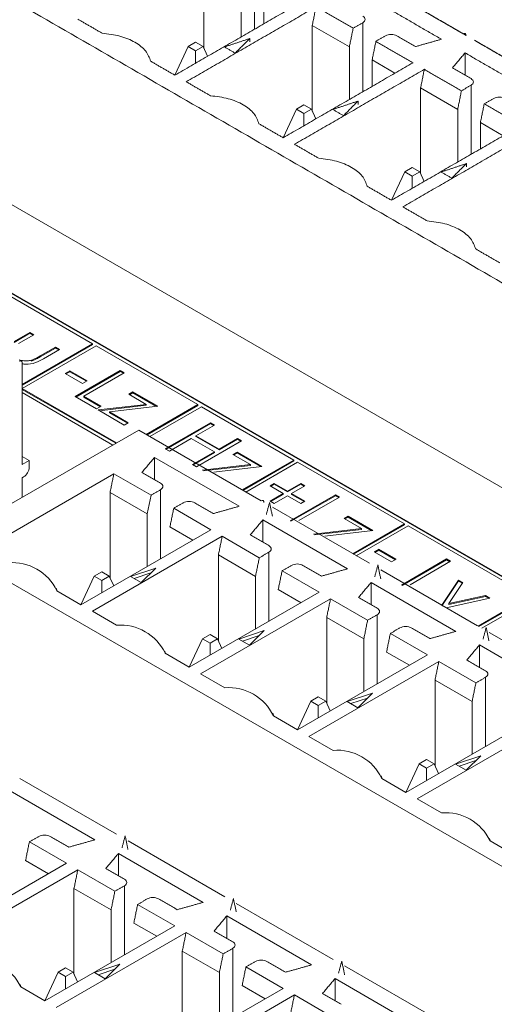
# Model space of a CAD drawing. Header units: inches. Extents: x 0.2 to 16.3, y 0.2 to 11.5.
# Tile 28 of 73: x 3.131 to 3.441, y 2.427 to 3.069. Entities that reach past the tile are written whole.
import ezdxf

# ---------------------------------------------------------------- set-up
doc = ezdxf.new("R2010")
doc.units = ezdxf.units.IN
doc.header["$MEASUREMENT"] = 0

msp = doc.modelspace()

# ---------------------------------------------------------------- linework, layer by layer
at = {"color": 7, "linetype": 'Continuous', "lineweight": 15}
for p, q in [((3.89158, 2.5067), (2.84271, 3.11221)), ((3.25159, 3.1065), (3.25159, 3.05057)), ((3.28453, 3.10827), (3.28453, 3.06317)), ((3.27581, 3.09252), (3.27581, 3.05813)), ((3.29065, 3.0667), (3.29065, 3.08395)), ((3.82831, 2.48569), (2.81769, 3.0691)), ((3.82784, 2.48542), (2.81769, 3.06856)), ((3.3223, 3.06568), (3.3223, 3.00975)), ((3.34652, 3.0517), (3.3223, 3.06568)), ((3.35524, 3.06745), (3.35524, 3.02235)), ((3.24611, 3.05464), (3.24121, 3.05181)), ((3.25101, 3.05181), (3.24611, 3.05464)), ((3.28147, 3.05497), (3.28147, 3.05711)), ((3.24121, 3.05181), (3.23257, 3.03319)), ((3.24121, 3.05181), (3.24611, 3.04898)), ((3.24611, 3.04898), (3.25101, 3.05181)), ((3.24611, 3.04099), (3.24611, 3.04898)), ((3.25394, 3.04551), (3.25101, 3.05181)), ((3.34652, 3.0517), (3.34652, 3.01731)), ((3.42205, 3.03317), (3.42205, 3.04774)), ((3.36136, 3.02588), (3.36136, 3.04313)), ((3.36136, 3.04313), (3.3763, 3.03451)), ((3.39301, 3.02486), (3.39301, 2.96893)), ((3.41723, 3.01088), (3.39301, 3.02486)), ((3.42595, 3.02663), (3.42595, 2.98153)), ((3.35218, 3.01415), (3.35218, 3.01629)), ((3.30328, 2.99237), (3.31192, 3.01099)), ((3.31682, 3.01382), (3.31192, 3.01099)), ((3.31192, 3.01099), (3.31682, 3.00816)), ((3.32172, 3.01099), (3.31682, 3.01382)), ((3.31682, 3.00816), (3.32172, 3.01099)), ((3.31682, 3.00816), (3.31682, 3.00017)), ((3.32172, 3.01099), (3.32465, 3.00469)), ((3.41723, 3.01088), (3.41723, 2.97649)), ((3.43208, 2.98506), (3.43208, 3.00231)), ((3.43208, 3.00231), (3.44701, 2.99369)), ((3.42289, 2.97333), (3.42289, 2.97547)), ((3.37399, 2.95155), (3.38263, 2.97017)), ((3.38753, 2.973), (3.38263, 2.97017)), ((3.38263, 2.97017), (3.38753, 2.96734)), ((3.39243, 2.97017), (3.38753, 2.973)), ((3.38753, 2.96734), (3.39243, 2.97017)), ((3.39536, 2.96387), (3.39243, 2.97017)), ((3.38753, 2.95935), (3.38753, 2.96734)), ((3.17885, 2.85789), (3.10097, 2.90285)), ((3.12766, 2.85933), (3.13795, 2.86527)), ((3.12766, 2.85879), (3.13795, 2.86472)), ((3.1406, 2.86374), (3.13061, 2.85798)), ((3.13795, 2.86527), (3.1406, 2.86374)), ((3.13795, 2.86472), (3.13795, 2.86527)), ((3.13795, 2.86472), (3.14012, 2.86347)), ((3.1329, 2.83137), (3.17885, 2.85789)), ((3.1329, 2.83083), (3.17885, 2.85735)), ((3.1812, 2.85653), (3.13297, 2.82869)), ((3.14459, 2.84991), (3.15457, 2.85567)), ((3.14459, 2.84936), (3.15457, 2.85513)), ((3.15722, 2.85415), (3.14673, 2.8481)), ((3.15457, 2.85567), (3.15722, 2.85415)), ((3.15457, 2.85513), (3.15457, 2.85567)), ((3.15457, 2.85513), (3.15674, 2.85387)), ((3.17885, 2.85735), (3.17885, 2.85789)), ((3.24769, 2.81815), (3.1812, 2.85653)), ((3.1389, 2.84659), (3.1389, 2.84713)), ((3.14459, 2.84936), (3.14459, 2.84991)), ((3.1329, 2.84546), (3.1329, 2.77902)), ((3.16099, 2.83845), (3.16402, 2.84019)), ((3.17233, 2.83191), (3.16099, 2.83845)), ((3.16146, 2.83817), (3.16402, 2.83965)), ((3.16402, 2.84019), (3.17535, 2.83365)), ((3.16402, 2.83965), (3.16402, 2.84019)), ((3.16402, 2.83965), (3.17488, 2.83338)), ((3.16741, 2.8234), (3.19688, 2.84041)), ((3.16789, 2.82313), (3.19688, 2.83987)), ((3.19952, 2.83888), (3.17308, 2.82362)), ((3.19688, 2.84041), (3.19952, 2.83888)), ((3.19688, 2.83987), (3.19688, 2.84041)), ((3.19688, 2.83987), (3.19905, 2.83861)), ((3.13297, 2.82814), (3.13297, 2.82869)), ((3.13297, 2.82869), (3.19446, 2.79319)), ((3.13297, 2.82814), (3.19399, 2.79291)), ((3.17535, 2.83365), (3.17233, 2.83191)), ((3.1329, 2.826), (3.19211, 2.79182)), ((3.18139, 2.81533), (3.16741, 2.8234)), ((3.17308, 2.82362), (3.18441, 2.81708)), ((3.17308, 2.82307), (3.17308, 2.82362)), ((3.17308, 2.82307), (3.18394, 2.81681)), ((3.20254, 2.82493), (3.20519, 2.82645)), ((3.21394, 2.81835), (3.20254, 2.82493)), ((3.20301, 2.82466), (3.20519, 2.82591)), ((3.20519, 2.82645), (3.22143, 2.81708)), ((3.20519, 2.82591), (3.20519, 2.82645)), ((3.20519, 2.82591), (3.22065, 2.81699)), ((3.18441, 2.81708), (3.18139, 2.81533)), ((3.18252, 2.81468), (3.21394, 2.81835)), ((3.18331, 2.81423), (3.21394, 2.8178)), ((3.22143, 2.81708), (3.19002, 2.8134)), ((3.21394, 2.8178), (3.21394, 2.81835)), ((3.21394, 2.79867), (3.24769, 2.81815)), ((3.21442, 2.7984), (3.24769, 2.81761)), ((3.25004, 2.81679), (3.2163, 2.79731)), ((3.24769, 2.81761), (3.24769, 2.81815)), ((3.31034, 2.78198), (3.25004, 2.81679)), ((3.19952, 2.80487), (3.18252, 2.81468)), ((3.19002, 2.8134), (3.20217, 2.80639)), ((3.19002, 2.81286), (3.19002, 2.8134)), ((3.19002, 2.81286), (3.20169, 2.80612)), ((3.20217, 2.80639), (3.19952, 2.80487)), ((3.22634, 2.78938), (3.2558, 2.80639)), ((3.22681, 2.78911), (3.2558, 2.80585)), ((3.25845, 2.80487), (3.24636, 2.79789)), ((3.2558, 2.80639), (3.25845, 2.80487)), ((3.2558, 2.80585), (3.2558, 2.80639)), ((3.2558, 2.80585), (3.25798, 2.80459)), ((3.0809, 2.72763), (3.20896, 2.80155)), ((3.20896, 2.80155), (3.28885, 2.75543)), ((3.24334, 2.79614), (3.22898, 2.78786)), ((3.25845, 2.78742), (3.24334, 2.79614)), ((3.24636, 2.79789), (3.26147, 2.78917)), ((3.24636, 2.79734), (3.24636, 2.79789)), ((3.24636, 2.79734), (3.26147, 2.78862)), ((3.26147, 2.78917), (3.27356, 2.79614)), ((3.26147, 2.78862), (3.27356, 2.7956)), ((3.27356, 2.79614), (3.2762, 2.79462)), ((3.27356, 2.7956), (3.27356, 2.79614)), ((3.27356, 2.7956), (3.27573, 2.79435)), ((3.22898, 2.78786), (3.22634, 2.78938)), ((3.2762, 2.79462), (3.24674, 2.77761)), ((3.26147, 2.78862), (3.26147, 2.78917)), ((3.13754, 2.7817), (3.1329, 2.78438)), ((3.27466, 2.75184), (3.21935, 2.78377)), ((3.21935, 2.7692), (3.21935, 2.78377)), ((3.24409, 2.77914), (3.25845, 2.78742)), ((3.24456, 2.77886), (3.25845, 2.78688)), ((3.25845, 2.78688), (3.25845, 2.78742)), ((3.27053, 2.78568), (3.27318, 2.7872)), ((3.28193, 2.7791), (3.27053, 2.78568)), ((3.27101, 2.7854), (3.27318, 2.78666)), ((3.27318, 2.7872), (3.28942, 2.77783)), ((3.27318, 2.78666), (3.27318, 2.7872)), ((3.27318, 2.78666), (3.28864, 2.77774)), ((3.1329, 2.77902), (3.13754, 2.7817)), ((3.13754, 2.7817), (3.13754, 2.77741)), ((3.24674, 2.77761), (3.24409, 2.77914)), ((3.25051, 2.77543), (3.28193, 2.7791)), ((3.2513, 2.77498), (3.28193, 2.77855)), ((3.28942, 2.77783), (3.25801, 2.77415)), ((3.2766, 2.7625), (3.31034, 2.78198)), ((3.27707, 2.76223), (3.31034, 2.78144)), ((3.3127, 2.78062), (3.27896, 2.76114)), ((3.28193, 2.77855), (3.28193, 2.7791)), ((3.31034, 2.78144), (3.31034, 2.78198)), ((3.38244, 2.74036), (3.3127, 2.78062)), ((3.19279, 2.77304), (3.10801, 2.7241)), ((3.13383, 2.77098), (3.1329, 2.77045)), ((3.1329, 2.77045), (3.1329, 2.75765)), ((3.21701, 2.75906), (3.19279, 2.77304)), ((3.29471, 2.76518), (3.29735, 2.76671)), ((3.3034, 2.76016), (3.29471, 2.76518)), ((3.29518, 2.76491), (3.29735, 2.76616)), ((3.29735, 2.76671), (3.30604, 2.76169)), ((3.29735, 2.76616), (3.29735, 2.76671)), ((3.29735, 2.76616), (3.30604, 2.76115)), ((3.30604, 2.76169), (3.31473, 2.76671)), ((3.30604, 2.76115), (3.31473, 2.76616)), ((3.31737, 2.76518), (3.30868, 2.76016)), ((3.31473, 2.76671), (3.31737, 2.76518)), ((3.31473, 2.76616), (3.31473, 2.76671)), ((3.31473, 2.76616), (3.3169, 2.76491)), ((3.1903, 2.76089), (3.1903, 2.70496)), ((3.21452, 2.74691), (3.1903, 2.76089)), ((3.21452, 2.74691), (3.21701, 2.75906)), ((3.22325, 2.76266), (3.22325, 2.71755)), ((3.29471, 2.75515), (3.3034, 2.76016)), ((3.29518, 2.75488), (3.3034, 2.75962)), ((3.30604, 2.75864), (3.29735, 2.75362)), ((3.3034, 2.75962), (3.3034, 2.76016)), ((3.30604, 2.76115), (3.30604, 2.76169)), ((3.31473, 2.75362), (3.30604, 2.75864)), ((3.30793, 2.74228), (3.33739, 2.75929)), ((3.3084, 2.74201), (3.33739, 2.75875)), ((3.30868, 2.76016), (3.31737, 2.75515)), ((3.30868, 2.75962), (3.30868, 2.76016)), ((3.30868, 2.75962), (3.3169, 2.75488)), ((3.34004, 2.75777), (3.3136, 2.7425)), ((3.33739, 2.75929), (3.34004, 2.75777)), ((3.33739, 2.75875), (3.33739, 2.75929)), ((3.33739, 2.75875), (3.33956, 2.75749)), ((3.25608, 2.73651), (3.23186, 2.75049)), ((3.29735, 2.75362), (3.29471, 2.75515)), ((3.29628, 2.75114), (3.35956, 2.71461)), ((3.31737, 2.75515), (3.31473, 2.75362)), ((3.21452, 2.74691), (3.21452, 2.71252)), ((3.34306, 2.74381), (3.3457, 2.74534)), ((3.34353, 2.74354), (3.3457, 2.74479)), ((3.3457, 2.74534), (3.36194, 2.73596)), ((3.3457, 2.74479), (3.3457, 2.74534)), ((3.3457, 2.74479), (3.36116, 2.73587)), ((3.22937, 2.73834), (3.24431, 2.72971)), ((3.34537, 2.71102), (3.29006, 2.74295)), ((3.29006, 2.72838), (3.29006, 2.74295)), ((3.35445, 2.73723), (3.34306, 2.74381)), ((3.3487, 2.72088), (3.38244, 2.74036)), ((3.34917, 2.72061), (3.38244, 2.73982)), ((3.3848, 2.739), (3.35105, 2.71952)), ((3.38244, 2.73982), (3.38244, 2.74036)), ((3.4643, 2.69311), (3.3848, 2.739)), ((3.1713, 2.68757), (3.25608, 2.73651)), ((3.2635, 2.73222), (3.17872, 2.68328)), ((3.28772, 2.71824), (3.2635, 2.73222)), ((3.32304, 2.73356), (3.35445, 2.73723)), ((3.32382, 2.73311), (3.35445, 2.73669)), ((3.36194, 2.73596), (3.33053, 2.73229)), ((3.35445, 2.73669), (3.35445, 2.73723)), ((3.67238, 2.38617), (3.0809, 2.72763)), ((3.26101, 2.72007), (3.26101, 2.66414)), ((3.28523, 2.70609), (3.26101, 2.72007)), ((3.29396, 2.72184), (3.29396, 2.67673)), ((3.3627, 2.722), (3.36572, 2.72375)), ((3.37403, 2.71546), (3.3627, 2.722)), ((3.36317, 2.72173), (3.36572, 2.7232)), ((3.36572, 2.72375), (3.37705, 2.71721)), ((3.36572, 2.7232), (3.36572, 2.72375)), ((3.36572, 2.7232), (3.37658, 2.71693)), ((3.37705, 2.71721), (3.37403, 2.71546)), ((3.38045, 2.70042), (3.40992, 2.71742)), ((3.38092, 2.70014), (3.40992, 2.71688)), ((3.41256, 2.7159), (3.38612, 2.70063)), ((3.40992, 2.71742), (3.41256, 2.7159)), ((3.40992, 2.71688), (3.40992, 2.71742)), ((3.40992, 2.71688), (3.41209, 2.71563)), ((3.17129, 2.68757), (3.17993, 2.70619)), ((3.18483, 2.70902), (3.17993, 2.70619)), ((3.17993, 2.70619), (3.18483, 2.70336)), ((3.18973, 2.70619), (3.18483, 2.70902)), ((3.18483, 2.70336), (3.18973, 2.70619)), ((3.19265, 2.69989), (3.18973, 2.70619)), ((3.22018, 2.7115), (3.20371, 2.70601)), ((3.20371, 2.70601), (3.21067, 2.70199)), ((3.21697, 2.70829), (3.20607, 2.70465)), ((3.21067, 2.70199), (3.22018, 2.7115)), ((3.28523, 2.70609), (3.28523, 2.6717)), ((3.32679, 2.69569), (3.30257, 2.70967)), ((3.36699, 2.71032), (3.43028, 2.67379)), ((3.18483, 2.69538), (3.18483, 2.70336)), ((3.41608, 2.6702), (3.36077, 2.70213)), ((3.36077, 2.68756), (3.36077, 2.70213)), ((3.40686, 2.68729), (3.41785, 2.70369)), ((3.40686, 2.68675), (3.41785, 2.70314)), ((3.4207, 2.70204), (3.4115, 2.68831)), ((3.41785, 2.70369), (3.4207, 2.70204)), ((3.41785, 2.70314), (3.41785, 2.70369)), ((3.41785, 2.70314), (3.42044, 2.70165)), ((3.15551, 2.69668), (3.1713, 2.68757)), ((3.24201, 2.64675), (3.32679, 2.69569)), ((3.30008, 2.69752), (3.31502, 2.68889)), ((3.4115, 2.68831), (3.43539, 2.69356)), ((3.4115, 2.68777), (3.43539, 2.69302)), ((3.43056, 2.67363), (3.4643, 2.69311)), ((3.43539, 2.69356), (3.43825, 2.69191)), ((3.43539, 2.69302), (3.43539, 2.69356)), ((3.43539, 2.69302), (3.43756, 2.69176)), ((3.33421, 2.6914), (3.24943, 2.64246)), ((3.35843, 2.67742), (3.33421, 2.6914)), ((3.43825, 2.69191), (3.40973, 2.68565)), ((3.4115, 2.68777), (3.4115, 2.68831)), ((3.43103, 2.67335), (3.4643, 2.69256)), ((3.46666, 2.69174), (3.43291, 2.67226)), ((3.17872, 2.68328), (3.19451, 2.67417)), ((3.36467, 2.68102), (3.36467, 2.63591)), ((3.33173, 2.67925), (3.33173, 2.62332)), ((3.35595, 2.66527), (3.33173, 2.67925)), ((3.25554, 2.6682), (3.25064, 2.66537)), ((3.26044, 2.66537), (3.25554, 2.6682)), ((3.2909, 2.67068), (3.27442, 2.66519)), ((3.28768, 2.66747), (3.27678, 2.66383)), ((3.28138, 2.66117), (3.2909, 2.67068)), ((3.3975, 2.65487), (3.37328, 2.66885)), ((3.4377, 2.6695), (3.50099, 2.63297)), ((3.242, 2.64675), (3.25064, 2.66537)), ((3.25064, 2.66537), (3.25554, 2.66254)), ((3.25554, 2.66254), (3.26044, 2.66537)), ((3.25554, 2.65456), (3.25554, 2.66254)), ((3.26336, 2.65907), (3.26044, 2.66537)), ((3.27442, 2.66519), (3.28138, 2.66117)), ((3.35595, 2.66527), (3.35595, 2.63088)), ((3.48679, 2.62938), (3.43148, 2.66131)), ((3.43148, 2.64674), (3.43148, 2.66131)), ((3.22622, 2.65586), (3.24201, 2.64675)), ((3.31272, 2.60593), (3.3975, 2.65487)), ((3.37079, 2.6567), (3.38573, 2.64807)), ((3.40492, 2.65058), (3.32015, 2.60164)), ((3.42914, 2.6366), (3.40492, 2.65058)), ((3.24943, 2.64246), (3.26523, 2.63334)), ((3.40244, 2.63843), (3.40244, 2.5825)), ((3.42666, 2.62445), (3.40244, 2.63843)), ((3.43538, 2.6402), (3.43538, 2.59509)), ((3.36161, 2.62986), (3.34513, 2.62437)), ((3.3521, 2.62035), (3.36161, 2.62986)), ((3.31271, 2.60593), (3.32135, 2.62455)), ((3.32625, 2.62738), (3.32135, 2.62455)), ((3.32135, 2.62455), (3.32625, 2.62172)), ((3.33115, 2.62455), (3.32625, 2.62738)), ((3.32625, 2.62172), (3.33115, 2.62455)), ((3.33408, 2.61825), (3.33115, 2.62455)), ((3.34513, 2.62437), (3.3521, 2.62035)), ((3.35839, 2.62665), (3.34749, 2.62301)), ((3.42666, 2.62445), (3.42666, 2.59006)), ((3.32625, 2.61374), (3.32625, 2.62172)), ((3.29693, 2.61504), (3.31272, 2.60593)), ((3.38343, 2.56511), (3.46821, 2.61405)), ((3.47563, 2.60976), (3.39086, 2.56082)), ((3.32015, 2.60164), (3.33594, 2.59252)), ((3.38342, 2.56511), (3.39206, 2.58373)), ((3.39696, 2.58656), (3.39206, 2.58373)), ((3.39206, 2.58373), (3.39696, 2.5809)), ((3.40186, 2.58373), (3.39696, 2.58656)), ((3.39696, 2.5809), (3.40186, 2.58373)), ((3.40479, 2.57743), (3.40186, 2.58373)), ((3.43232, 2.58904), (3.41584, 2.58355)), ((3.41584, 2.58355), (3.42281, 2.57953)), ((3.4291, 2.58583), (3.4182, 2.58219)), ((3.42281, 2.57953), (3.43232, 2.58904)), ((3.39696, 2.57292), (3.39696, 2.5809)), ((3.13129, 2.57425), (3.19457, 2.53772)), ((3.36764, 2.57422), (3.38343, 2.56511)), ((3.18037, 2.53413), (3.12507, 2.56606)), ((3.39086, 2.56082), (3.40665, 2.5517)), ((3.1618, 2.5188), (3.13758, 2.53278)), ((3.202, 2.53343), (3.26528, 2.4969)), ((3.43835, 2.5334), (3.45414, 2.52428)), ((3.13509, 2.52063), (3.15003, 2.51201)), ((3.25109, 2.49331), (3.19578, 2.52524)), ((3.19578, 2.51067), (3.19578, 2.52524)), ((3.07702, 2.46986), (3.1618, 2.5188)), ((3.16922, 2.51451), (3.08444, 2.46557)), ((3.19344, 2.50053), (3.16922, 2.51451)), ((3.16673, 2.50236), (3.16673, 2.44643)), ((3.19095, 2.48838), (3.16673, 2.50236)), ((3.19968, 2.50413), (3.19968, 2.45903)), ((3.19095, 2.48838), (3.19095, 2.45399)), ((3.23251, 2.47798), (3.20829, 2.49196)), ((3.27271, 2.49261), (3.33599, 2.45608)), ((3.3218, 2.45249), (3.26649, 2.48442)), ((3.26649, 2.46985), (3.26649, 2.48442)), ((3.14773, 2.42904), (3.23251, 2.47798)), ((3.2058, 2.47981), (3.22074, 2.47119)), ((3.23993, 2.47369), (3.15515, 2.42475)), ((3.26415, 2.45971), (3.23993, 2.47369)), ((3.23744, 2.46154), (3.23744, 2.40561)), ((3.26166, 2.44756), (3.23744, 2.46154)), ((3.27039, 2.46331), (3.27039, 2.41821)), ((3.16126, 2.45049), (3.15636, 2.44766)), ((3.16616, 2.44766), (3.16126, 2.45049)), ((3.19661, 2.45297), (3.18014, 2.44748)), ((3.1934, 2.44976), (3.1825, 2.44612)), ((3.1871, 2.44346), (3.19661, 2.45297)), ((3.30322, 2.43716), (3.279, 2.45114)), ((3.34342, 2.45179), (3.4067, 2.41526)), ((3.14772, 2.42905), (3.15636, 2.44766)), ((3.15636, 2.44766), (3.16126, 2.44484)), ((3.16126, 2.44484), (3.16616, 2.44766)), ((3.16126, 2.43685), (3.16126, 2.44484)), ((3.16908, 2.44136), (3.16616, 2.44766)), ((3.18014, 2.44748), (3.1871, 2.44346)), ((3.26166, 2.44756), (3.26166, 2.41317)), ((3.39251, 2.41167), (3.3372, 2.4436)), ((3.3372, 2.42903), (3.3372, 2.4436)), ((3.13194, 2.43815), (3.14773, 2.42904)), ((3.21844, 2.38822), (3.30322, 2.43716)), ((3.27651, 2.43899), (3.29145, 2.43036)), ((3.31064, 2.43287), (3.22586, 2.38393)), ((3.33486, 2.41889), (3.31064, 2.43287))]:
    msp.add_line(p, q, dxfattribs=at)
for centre, radius, start, end in [((3.42157, 3.05933), 0.00115, 350.78784, 129.20326), ((3.13177, 2.84564), 0.00115, 350.78331, 129.20409), ((3.12948, 2.77778), 0.00807, 302.60599, 357.39401), ((3.28958, 2.75454), 0.00115, 350.78331, 129.20409), ((3.12647, 2.68299), 0.03211, 25.24641, 94.75897), ((3.19718, 2.64217), 0.03211, 25.24637, 94.75901), ((3.26789, 2.60135), 0.03211, 25.24636, 94.75902), ((3.3386, 2.56053), 0.03211, 25.24638, 94.75899), ((3.40931, 2.51971), 0.03211, 25.24638, 94.75899), ((3.1029, 2.42446), 0.03211, 25.24664, 94.75874)]:
    msp.add_arc(centre, radius, start, end, dxfattribs=at)
for points in [[(3.87508, 2.65014), (2.85934, 3.23652)], [(3.35756, 3.09676), (3.42085, 3.06022)], [(3.35942, 3.09568), (3.4227, 3.05915)], [(3.40665, 3.05663), (3.35134, 3.08856)], [(3.23258, 3.03318), (3.31736, 3.08212)], [(3.32478, 3.07783), (3.24001, 3.02889)], [(3.32478, 3.07783), (3.3223, 3.06568)], [(3.349, 3.06385), (3.32478, 3.07783)], [(3.1693, 3.06971), (3.18509, 3.0606)], [(3.349, 3.06385), (3.35524, 3.06745)], [(3.34652, 3.0517), (3.349, 3.06385)], [(3.28147, 3.05711), (3.26499, 3.05162)], [(3.27196, 3.0476), (3.28147, 3.05711)], [(3.36385, 3.05528), (3.36136, 3.04313)], [(3.37009, 3.05888), (3.36385, 3.05528)], [(3.38807, 3.0413), (3.36385, 3.05528)], [(3.38967, 3.05186), (3.37751, 3.05888)], [(3.40665, 3.05663), (3.38967, 3.05186)], [(3.42827, 3.05594), (3.49156, 3.0194)], [(3.43013, 3.05486), (3.49341, 3.01833)], [(3.26499, 3.05162), (3.27196, 3.0476)], [(3.41379, 3.03794), (3.42205, 3.04774)], [(3.47736, 3.01581), (3.42205, 3.04774)], [(3.21679, 3.0423), (3.23258, 3.03318)], [(3.30329, 2.99236), (3.38807, 3.0413)], [(3.39549, 3.03701), (3.31072, 2.98807)], [(3.39549, 3.03701), (3.39301, 3.02486)], [(3.41971, 3.02303), (3.39549, 3.03701)], [(3.42595, 3.03092), (3.41379, 3.03794)], [(3.24001, 3.02889), (3.2558, 3.01978)], [(3.41723, 3.01088), (3.41971, 3.02303)], [(3.41971, 3.02303), (3.42595, 3.02663)], [(3.35218, 3.01629), (3.33571, 3.0108)], [(3.34267, 3.00678), (3.35218, 3.01629)], [(3.43456, 3.01446), (3.43208, 3.00231)], [(3.4408, 3.01806), (3.43456, 3.01446)], [(3.45878, 3.00048), (3.43456, 3.01446)], [(3.33571, 3.0108), (3.34267, 3.00678)], [(3.2875, 3.00147), (3.30329, 2.99236)], [(3.374, 2.95154), (3.45878, 3.00048)], [(3.46621, 2.99619), (3.38143, 2.94725)], [(3.31072, 2.98807), (3.32651, 2.97896)], [(3.42289, 2.97547), (3.40642, 2.96998)], [(3.41338, 2.96596), (3.42289, 2.97547)], [(3.40642, 2.96998), (3.41338, 2.96596)], [(3.35821, 2.96065), (3.374, 2.95154)], [(3.38143, 2.94725), (3.39722, 2.93814)], [(3.42892, 2.91983), (3.44471, 2.91072)], [(3.21109, 2.77396), (3.21935, 2.78377)], [(3.19279, 2.77304), (3.1903, 2.76089)], [(3.22325, 2.76695), (3.21109, 2.77396)], [(3.21701, 2.75906), (3.22325, 2.76266)], [(3.23186, 2.75049), (3.22937, 2.73834)], [(3.23809, 2.75409), (3.23186, 2.75049)], [(3.25767, 2.74707), (3.24552, 2.75409)], [(3.27466, 2.75184), (3.25767, 2.74707)], [(3.29442, 2.75436), (3.29233, 2.74653)], [(3.29626, 2.74537), (3.29442, 2.75436)], [(3.2818, 2.73314), (3.29006, 2.74295)], [(3.2635, 2.73222), (3.26101, 2.72007)], [(3.29396, 2.72613), (3.2818, 2.73314)], [(3.28772, 2.71824), (3.29396, 2.72184)], [(3.28523, 2.70609), (3.28772, 2.71824)], [(3.3088, 2.71327), (3.30257, 2.70967)], [(3.32838, 2.70625), (3.31623, 2.71327)], [(3.36513, 2.71354), (3.36304, 2.70571)], [(3.36697, 2.70455), (3.36513, 2.71354)], [(3.30257, 2.70967), (3.30008, 2.69752)], [(3.34537, 2.71102), (3.32838, 2.70625)], [(3.35251, 2.69232), (3.36077, 2.70213)], [(3.15566, 2.6966), (3.15508, 2.69833)], [(3.33421, 2.6914), (3.33173, 2.67925)], [(3.36467, 2.68531), (3.35251, 2.69232)], [(3.35843, 2.67742), (3.36467, 2.68102)], [(3.35595, 2.66527), (3.35843, 2.67742)], [(3.37328, 2.66885), (3.37079, 2.6567)], [(3.37952, 2.67245), (3.37328, 2.66885)], [(3.3991, 2.66543), (3.38694, 2.67245)], [(3.41608, 2.6702), (3.3991, 2.66543)], [(3.43584, 2.67272), (3.4338, 2.66508)], [(3.43763, 2.66397), (3.43584, 2.67272)], [(3.42322, 2.6515), (3.43148, 2.66131)], [(3.22637, 2.65578), (3.22579, 2.65751)], [(3.40492, 2.65058), (3.40244, 2.63843)], [(3.43538, 2.64449), (3.42322, 2.6515)], [(3.42666, 2.62445), (3.42914, 2.6366)], [(3.42914, 2.6366), (3.43538, 2.6402)], [(3.29708, 2.61496), (3.2965, 2.61669)], [(3.36779, 2.57414), (3.36721, 2.57587)], [(3.13758, 2.53278), (3.13509, 2.52063)], [(3.14381, 2.53638), (3.13758, 2.53278)], [(3.16339, 2.52936), (3.15124, 2.53638)], [(3.18037, 2.53413), (3.16339, 2.52936)], [(3.20014, 2.53665), (3.19809, 2.52901)], [(3.20193, 2.52791), (3.20014, 2.53665)], [(3.4385, 2.53332), (3.43792, 2.53505)], [(3.18752, 2.51543), (3.19578, 2.52524)], [(3.16922, 2.51451), (3.16673, 2.50236)], [(3.19968, 2.50842), (3.18752, 2.51543)], [(3.19095, 2.48838), (3.19344, 2.50053)], [(3.19344, 2.50053), (3.19968, 2.50413)], [(3.21452, 2.49556), (3.20829, 2.49196)], [(3.2341, 2.48854), (3.22195, 2.49556)], [(3.27085, 2.49583), (3.26881, 2.48819)], [(3.27264, 2.48709), (3.27085, 2.49583)], [(3.20829, 2.49196), (3.2058, 2.47981)], [(3.25109, 2.49331), (3.2341, 2.48854)], [(3.25823, 2.47461), (3.26649, 2.48442)], [(3.27039, 2.4676), (3.25823, 2.47461)], [(3.23993, 2.47369), (3.23744, 2.46154)], [(3.26415, 2.45971), (3.27039, 2.46331)], [(3.26166, 2.44756), (3.26415, 2.45971)], [(3.34156, 2.45501), (3.33947, 2.44718)], [(3.3434, 2.44602), (3.34156, 2.45501)], [(3.279, 2.45114), (3.27651, 2.43899)], [(3.28523, 2.45474), (3.279, 2.45114)], [(3.30481, 2.44772), (3.29266, 2.45474)], [(3.3218, 2.45249), (3.30481, 2.44772)], [(3.32894, 2.43379), (3.3372, 2.4436)], [(3.13209, 2.43807), (3.13151, 2.4398)], [(3.31064, 2.43287), (3.30816, 2.42072)], [(3.3411, 2.42678), (3.32894, 2.43379)]]:
    msp.add_open_spline(points, degree=1, dxfattribs=at)
for points, knots in [([(3.35524, 3.06745), (3.35567, 3.06777), (3.35653, 3.06839), (3.3569, 3.0696), (3.35653, 3.0708), (3.35567, 3.07143), (3.35524, 3.07174)], [0, 0, 0, 0, 0.249998, 0.500003, 0.750004, 1, 1, 1, 1]), ([(3.18509, 3.0606), (3.18906, 3.06012), (3.197, 3.05915), (3.20694, 3.05491), (3.21428, 3.04917), (3.21595, 3.04459), (3.21679, 3.0423)], [0, 0, 0, 0, 0.25, 0.5, 0.75, 1, 1, 1, 1]), ([(3.37751, 3.05888), (3.37697, 3.05913), (3.37588, 3.05963), (3.3738, 3.05984), (3.37171, 3.05963), (3.37063, 3.05913), (3.37009, 3.05888)], [0, 0, 0, 0, 0.249998, 0.499997, 0.750003, 1, 1, 1, 1]), ([(3.42595, 3.02663), (3.42638, 3.02695), (3.42724, 3.02757), (3.42761, 3.02878), (3.42724, 3.02998), (3.42638, 3.03061), (3.42595, 3.03092)], [0, 0, 0, 0, 0.249997, 0.500003, 0.750002, 1, 1, 1, 1]), ([(3.2558, 3.01978), (3.25977, 3.01929), (3.26771, 3.01833), (3.27765, 3.01409), (3.28499, 3.00835), (3.28667, 3.00377), (3.2875, 3.00147)], [0, 0, 0, 0, 0.249999, 0.5, 0.750001, 1, 1, 1, 1]), ([(3.44822, 3.01806), (3.44768, 3.01831), (3.4466, 3.01881), (3.44451, 3.01902), (3.44242, 3.01881), (3.44134, 3.01831), (3.4408, 3.01806)], [0, 0, 0, 0, 0.249998, 0.499997, 0.750003, 1, 1, 1, 1]), ([(3.32651, 2.97896), (3.33048, 2.97847), (3.33843, 2.97751), (3.34836, 2.97327), (3.3557, 2.96753), (3.35738, 2.96295), (3.35821, 2.96065)], [0, 0, 0, 0, 0.2499998, 0.5, 0.7500002, 1, 1, 1, 1]), ([(3.39722, 2.93814), (3.40119, 2.93765), (3.40914, 2.93669), (3.41907, 2.93245), (3.42641, 2.92671), (3.42809, 2.92213), (3.42892, 2.91983)], [0, 0, 0, 0, 0.25, 0.5, 0.75, 1, 1, 1, 1]), ([(3.1309, 2.84742), (3.13189, 2.84716), (3.13365, 2.84669), (3.1365, 2.84663), (3.1381, 2.84696), (3.1389, 2.84713)], [0, 0, 0, 0, 0.389534, 0.694864, 1, 1, 1, 1]), ([(3.14673, 2.8481), (3.14511, 2.8472), (3.14188, 2.84543), (3.13652, 2.84414), (3.13363, 2.84466), (3.1329, 2.84479)], [0, 0, 0, 0, 0.43084, 0.856544, 1, 1, 1, 1]), ([(3.1389, 2.84713), (3.14004, 2.8476), (3.14206, 2.84844), (3.14381, 2.84946), (3.14459, 2.84991)], [0, 0, 0, 0, 0.559379, 1, 1, 1, 1]), ([(3.1389, 2.84659), (3.14004, 2.84706), (3.14206, 2.84789), (3.14381, 2.84891), (3.14459, 2.84936)], [0, 0, 0, 0, 0.559379, 1, 1, 1, 1]), ([(3.22325, 2.76266), (3.22368, 2.76297), (3.22454, 2.7636), (3.22491, 2.7648), (3.22454, 2.76601), (3.22368, 2.76663), (3.22325, 2.76695)], [0, 0, 0, 0, 0.25, 0.499996, 0.75, 1, 1, 1, 1]), ([(3.24552, 2.75409), (3.24498, 2.75434), (3.24389, 2.75484), (3.24181, 2.75505), (3.23972, 2.75484), (3.23864, 2.75434), (3.23809, 2.75409)], [0, 0, 0, 0, 0.250005, 0.500004, 0.750002, 1, 1, 1, 1]), ([(3.29396, 2.72184), (3.29439, 2.72215), (3.29525, 2.72278), (3.29562, 2.72398), (3.29525, 2.72519), (3.29439, 2.72581), (3.29396, 2.72613)], [0, 0, 0, 0, 0.249999, 0.499997, 0.75, 1, 1, 1, 1]), ([(3.31623, 2.71327), (3.31569, 2.71352), (3.3146, 2.71401), (3.31252, 2.71423), (3.31043, 2.71401), (3.30935, 2.71352), (3.3088, 2.71327)], [0, 0, 0, 0, 0.25, 0.500003, 0.750001, 1, 1, 1, 1]), ([(3.36467, 2.68102), (3.3651, 2.68133), (3.36596, 2.68196), (3.36633, 2.68316), (3.36596, 2.68437), (3.3651, 2.68499), (3.36467, 2.68531)], [0, 0, 0, 0, 0.249999, 0.499997, 0.75, 1, 1, 1, 1]), ([(3.38694, 2.67245), (3.3864, 2.6727), (3.38531, 2.67319), (3.38323, 2.67341), (3.38114, 2.67319), (3.38006, 2.6727), (3.37952, 2.67245)], [0, 0, 0, 0, 0.25, 0.500003, 0.750001, 1, 1, 1, 1]), ([(3.43538, 2.6402), (3.43581, 2.64051), (3.43667, 2.64114), (3.43704, 2.64234), (3.43667, 2.64355), (3.43581, 2.64417), (3.43538, 2.64449)], [0, 0, 0, 0, 0.250001, 0.5, 0.749999, 1, 1, 1, 1]), ([(3.15124, 2.53638), (3.15069, 2.53663), (3.14961, 2.53713), (3.14753, 2.53734), (3.14544, 2.53713), (3.14436, 2.53663), (3.14381, 2.53638)], [0, 0, 0, 0, 0.249998, 0.5, 0.749997, 1, 1, 1, 1]), ([(3.19968, 2.50413), (3.20011, 2.50444), (3.20097, 2.50507), (3.20134, 2.50627), (3.20097, 2.50748), (3.20011, 2.5081), (3.19968, 2.50842)], [0, 0, 0, 0, 0.250005, 0.500004, 0.750002, 1, 1, 1, 1]), ([(3.22195, 2.49556), (3.22141, 2.49581), (3.22032, 2.49631), (3.21824, 2.49652), (3.21615, 2.49631), (3.21507, 2.49581), (3.21452, 2.49556)], [0, 0, 0, 0, 0.249998, 0.499996, 0.749995, 1, 1, 1, 1]), ([(3.27039, 2.46331), (3.27082, 2.46362), (3.27168, 2.46425), (3.27205, 2.46545), (3.27168, 2.46666), (3.27082, 2.46728), (3.27039, 2.4676)], [0, 0, 0, 0, 0.250005, 0.500004, 0.750002, 1, 1, 1, 1]), ([(3.29266, 2.45474), (3.29212, 2.45499), (3.29103, 2.45549), (3.28895, 2.4557), (3.28686, 2.45549), (3.28578, 2.45499), (3.28523, 2.45474)], [0, 0, 0, 0, 0.249998, 0.499996, 0.749995, 1, 1, 1, 1])]:
    msp.add_open_spline(points, degree=3, knots=knots, dxfattribs=at)

doc.saveas('drawing.dxf')
